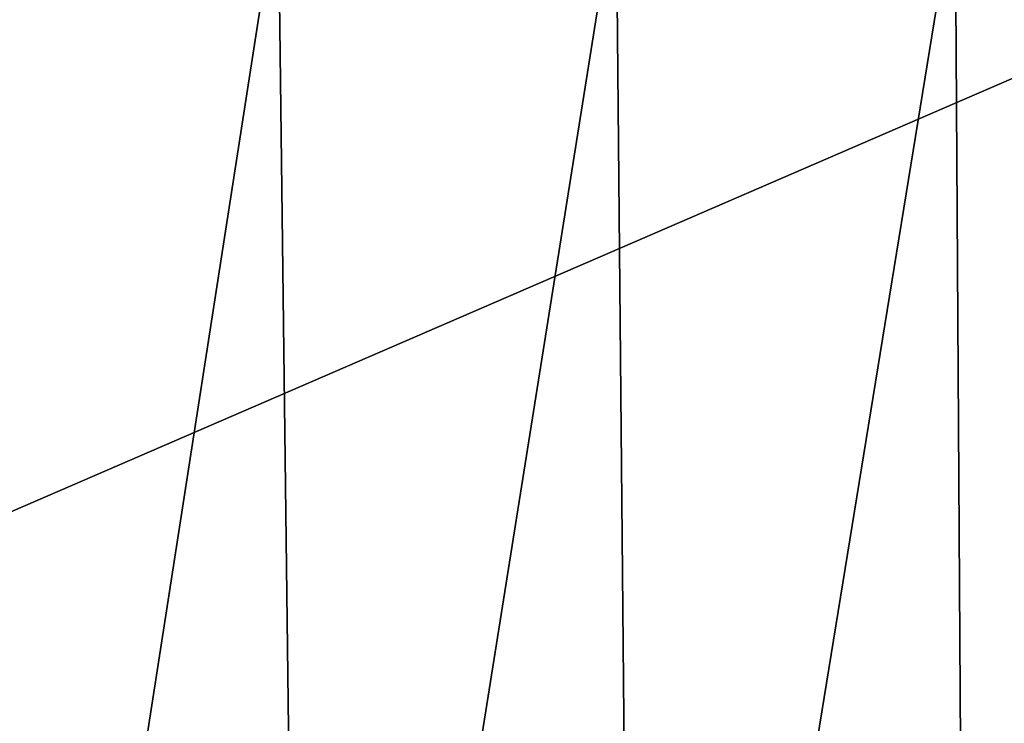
# Model space of a CAD drawing. Header units: metres. Extents: x -26 to 26, y -167 to 32.
# Tile 49 of 237: x -6.95 to -2.71, y -118.42 to -115.39. Entities that reach past the tile are written whole.
import ezdxf

# ---------------------------------------------------------------- set-up
doc = ezdxf.new("R2010")
doc.units = ezdxf.units.M
doc.layers.add('solid_12_411_043_XXX', color=7, linetype='CONTINUOUS')

msp = doc.modelspace()

# ---------------------------------------------------------------- linework, layer by layer
at = {"layer": 'solid_12_411_043_XXX'}
for points in [[(-18.842392, -106.336342, 137.548279), (-18.376762, -122.436806, 137.548279), (18.842426, -106.339973, 137.548279)], [(-18.376762, -122.436806, 137.548279), (18.375397, -122.436768, 137.548279), (18.842426, -106.339973, 137.548279)], [(-7.282525, -114.843163, 117.933167), (-5.835014, -114.845024, 117.720337), (-7.153048, -123.311813, 118.156746)], [(-5.835014, -114.845024, 117.720337), (-5.730521, -123.314056, 117.956688), (-7.153048, -123.311813, 118.156746)], [(-5.835014, -114.845024, 117.720337), (-4.381323, -114.846497, 117.553383), (-5.730521, -123.314056, 117.956688)], [(-4.381323, -114.846497, 117.553383), (-4.302491, -123.315826, 117.799446), (-5.730521, -123.314056, 117.956688)], [(-4.381323, -114.846497, 117.553383), (-2.922742, -114.847542, 117.434494), (-4.302491, -123.315826, 117.799446)], [(-2.922742, -114.847542, 117.434494), (-2.870059, -123.317093, 117.687317), (-4.302491, -123.315826, 117.799446)], [(-2.922742, -114.847542, 117.434494), (-1.460595, -114.848152, 117.364403), (-2.870059, -123.317093, 117.687317)], [(-1.460595, -114.848152, 117.364403), (-1.434305, -123.317833, 117.621231), (-2.870059, -123.317093, 117.687317)]]:
    msp.add_3dface(points, dxfattribs=at)

doc.saveas('drawing.dxf')
